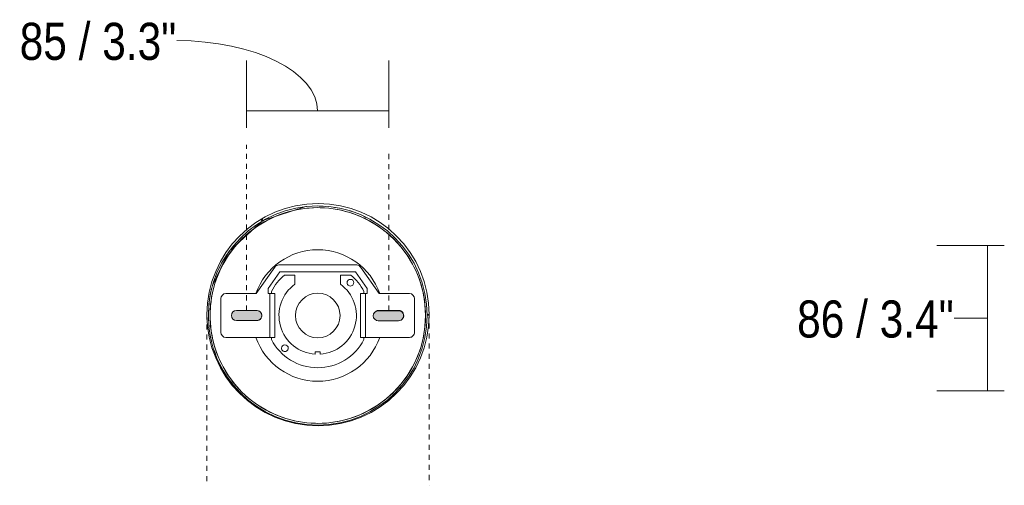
# Model space of a CAD drawing. Header units: millimetres. Extents: x 5811 to 10618, y 166 to 7072.
# Tile 8 of 9: x 9050 to 9635, y 6493 to 6769. Entities that reach past the tile are written whole.
import ezdxf

# ---------------------------------------------------------------- set-up
doc = ezdxf.new("R2010")
doc.units = ezdxf.units.MM
doc.linetypes.add('Dash', pattern=[6, 3, -3])
for name, color, linetype, lineweight in [('Aparatos eléctricos', 7, 'Continuous', 9), ('Cotas', 7, 'Continuous', 9), ('Cotas-10', 7, 'Continuous', 9), ('Elementos de detalle', 7, 'Continuous', 9), ('Lighthing Fixture Detail Wide Black', 7, 'Continuous', 20)]:
    doc.layers.add(name, color=color, linetype=linetype, lineweight=lineweight)
doc.layers.add('Lighthing Fixture Dim Grey Dash', color=7, linetype='Dash', lineweight=9, true_color=0xd2d2d2)
doc.styles.add('Arial Narrow', font='ARIALN.TTF', dxfattribs={"height": 22})
doc.dimstyles.new('FARO_-_2_2mm_Arial_Narrow_mm_Inch_Horiz_1', dxfattribs={"dimscale": 304.8, "dimtxt": 22.515481, "dimasz": 0, "dimexe": 0.098425, "dimexo": 0.0625, "dimgap": 0.016404, "dimtad": 3, "dimtih": 1, "dimtoh": 1, "dimdec": 0, "dimzin": 0, "dimdsep": 46, "dimtxsty": 'Arial Narrow', "dimblk1": 'NONE', "dimblk2": 'NONE', "dimsah": 1, "dimcen": 0.09, "dimadec": 0, "dimazin": 0, "dimtfac": 1, "dimtdec": 4, "dimtix": 1, "dimtmove": 1, "dimatfit": 3, "dimfxl": 0.032808, "dimfxlon": 1, "dimtvp": 1, "dimtolj": 1, "dimtzin": 0, "dimarcsym": 2})
doc.dimstyles.new('FARO_-_2_2mm_Arial_Narrow_mm_Inch_Right_1', dxfattribs={"dimscale": 304.8, "dimtxt": 22.515481, "dimasz": 0, "dimexe": 0.098425, "dimexo": 0.0625, "dimgap": 0.016404, "dimtad": 1, "dimdec": 0, "dimzin": 0, "dimdsep": 46, "dimtxsty": 'Arial Narrow', "dimblk1": 'NONE', "dimblk2": 'NONE', "dimsah": 1, "dimcen": 0.09, "dimadec": 0, "dimazin": 0, "dimtfac": 1, "dimtdec": 4, "dimtix": 1, "dimtmove": 1, "dimatfit": 3, "dimfxl": 0.032808, "dimfxlon": 1, "dimtvp": 1, "dimtolj": 1, "dimtzin": 0, "dimarcsym": 2})

# ---------------------------------------------------------------- blocks, each defined once
blk = doc.blocks.new('33820 - 33820 MINI PUNT S White fan with DC motor-683759-Planta_PDF Fixing Holes')
at = {"color": 7, "lineweight": 9, "true_color": 0xeeeeee}
for p, q in [((-32.96, 56.58), (-32.71, 56.15)), ((-32.52, 56.83), (-32.28, 56.4)), ((-52.61, 38.04), (-52.87, 37.68)), ((-57.03, 31.02), (-58.18, 28.81)), ((-60.64, 23.24), (-61.9, 19.75)), ((-64.63, 7.01), (-64.99, 1.66)), ((-65, -1.48), (-64.63, -7.43)), ((66.13, -0.68), (64.96, -0.67)), ((66.12, -0.18), (64.97, -0.17)), ((-33.62, -57.02), (-33.07, -56.07)), ((-33.62, -57.02), (-33.62, -57.02)), ((-33.26, -57.39), (-32.64, -56.32)), ((27.47, -58.77), (28.52, -58.26)), ((10, -64.16), (12.86, -63.65)), ((0.85, -64.97), (4.66, -64.78))]:
    blk.add_line(p, q, dxfattribs=at)
at = {"color": 7, "lineweight": 9, "true_color": 0xeeeeee, "flags": 128}
for points in [[(-63.21, 15.19), (-63.6, 13.52), (-64.12, 10.8)], [(-64.32, -9.86), (-63.7, -13.35), (-63.07, -16.05)], [(-62.58, -17.85), (-52.91, -37.95), (-33.07, -56.07)], [(-32.64, -56.32), (-7.09, -64.65), (-3.34, -64.93)], [(18.91, -62.13), (19.64, -61.9), (20.79, -61.51)]]:
    blk.add_lwpolyline(points, dxfattribs=at)
at = {"layer": 'Aparatos eléctricos', "color": 253, "true_color": 0xaaaaaa}
for p, q in [((-1.58, 21.5), (-1.58, 22.95)), ((1.42, 21.5), (-1.58, 21.5)), ((1.42, 22.95), (1.42, 21.5)), ((-54.58, 13), (-28.58, 13)), ((-28.58, 13), (-28.58, -13)), ((-25.53, 13), (-28.58, 13)), ((-27.58, 13), (-27.58, 14.31)), ((-25.53, -13), (-25.53, 13)), ((28.42, 13), (25.38, 13)), ((25.38, 13), (25.38, -13)), ((27.42, 14.31), (27.42, 13)), ((28.42, -13), (28.42, 13)), ((28.42, 13), (54.42, 13)), ((-57.58, -10), (-57.58, 10)), ((57.42, 10), (57.42, -10)), ((-36.21, 3), (-36.32, 3)), ((36.05, -3), (48.05, -3)), ((-36.56, -13), (-54.58, -13)), ((-25.55, -28.72), (-36.56, -13)), ((-28.58, -13), (-29.58, -13)), ((-29.58, -13), (-29.58, -16)), ((-29.58, -16), (-22.58, -26)), ((-28.58, -13), (-25.53, -13)), ((-27.58, -14.31), (-27.58, -13)), ((22.42, -26), (29.42, -16)), ((25.38, -13), (28.42, -13)), ((36.41, -13), (25.51, -28.57)), ((27.42, -13), (27.42, -14.31)), ((29.42, -13), (28.42, -13)), ((29.42, -16), (29.42, -13)), ((54.42, -13), (36.41, -13)), ((-13.58, -18.62), (-13.58, -24)), ((13.42, -24), (13.42, -18.62)), ((-22.58, -26), (22.42, -26)), ((-13.58, -24), (-19.7, -24)), ((19.55, -24), (13.42, -24)), ((23.1, -30), (-23.1, -30))]:
    blk.add_line(p, q, dxfattribs=at)
at = {"layer": 'Aparatos eléctricos', "color": 253, "true_color": 0xaaaaaa, "flags": 128}
for points in [[(0, -64), (-2.56, -63.95), (-5.11, -63.8), (-7.66, -63.54), (-10.2, -63.18), (-12.71, -62.72), (-15.21, -62.17), (-17.69, -61.51), (-20.13, -60.75), (-22.55, -59.9), (-24.92, -58.95), (-27.26, -57.9), (-29.55, -56.77), (-31.8, -55.54), (-34, -54.22), (-36.14, -52.82), (-38.22, -51.33), (-40.24, -49.76), (-42.2, -48.12), (-44.09, -46.39), (-45.91, -44.59), (-47.66, -42.72), (-49.33, -40.78), (-50.92, -38.77), (-52.43, -36.71), (-53.85, -34.58), (-55.19, -32.4), (-56.45, -30.17), (-57.61, -27.88), (-58.68, -25.56), (-59.65, -23.19), (-60.53, -20.79), (-61.31, -18.35), (-62, -15.88), (-62.58, -13.39), (-63.07, -10.88), (-63.45, -8.35), (-63.74, -5.8), (-63.92, -3.25), (-64, -0.69), (-63.97, 1.87), (-63.85, 4.43), (-63.62, 6.98), (-63.29, 9.51), (-62.86, 12.04), (-62.33, 14.54), (-61.69, 17.02), (-60.96, 19.48), (-60.14, 21.9), (-59.21, 24.28), (-58.2, 26.63), (-57.08, 28.94), (-55.88, 31.2), (-54.59, 33.41), (-53.21, 35.56), (-51.74, 37.66), (-50.2, 39.7), (-48.57, 41.68), (-46.86, 43.59), (-45.08, 45.43), (-43.23, 47.19), (-41.31, 48.88), (-39.32, 50.5), (-37.27, 52.03), (-35.16, 53.48), (-32.99, 54.84), (-30.77, 56.12), (-28.5, 57.3), (-26.19, 58.4), (-23.83, 59.4), (-21.44, 60.3), (-19.01, 61.11), (-16.55, 61.82), (-14.07, 62.44), (-11.56, 62.95), (-9.03, 63.36), (-6.49, 63.67), (-3.94, 63.88), (-1.38, 63.99), (0, 64)], [(0, 64), (2.56, 63.95), (5.11, 63.8), (7.66, 63.54), (10.2, 63.18), (12.71, 62.72), (15.21, 62.17), (17.69, 61.51), (20.13, 60.75), (22.55, 59.9), (24.92, 58.95), (27.26, 57.9), (29.55, 56.77), (31.8, 55.54), (34, 54.22), (36.14, 52.82), (38.22, 51.33), (40.24, 49.76), (42.2, 48.12), (44.09, 46.39), (45.91, 44.59), (47.66, 42.72), (49.33, 40.78), (50.92, 38.77), (52.43, 36.71), (53.85, 34.58), (55.19, 32.4), (56.45, 30.17), (57.61, 27.88), (58.68, 25.56), (59.65, 23.19), (60.53, 20.79), (61.31, 18.35), (62, 15.88), (62.58, 13.39), (63.07, 10.88), (63.45, 8.35), (63.74, 5.8), (63.92, 3.25), (64, 0.69), (63.97, -1.87), (63.85, -4.43), (63.62, -6.98), (63.29, -9.51), (62.86, -12.04), (62.33, -14.54), (61.69, -17.02), (60.96, -19.48), (60.14, -21.9), (59.21, -24.28), (58.2, -26.63), (57.08, -28.94), (55.88, -31.2), (54.59, -33.41), (53.21, -35.56), (51.74, -37.66), (50.2, -39.7), (48.57, -41.68), (46.86, -43.59), (45.08, -45.43), (43.23, -47.19), (41.31, -48.88), (39.32, -50.5), (37.27, -52.03), (35.16, -53.48), (32.99, -54.84), (30.77, -56.12), (28.5, -57.3), (26.19, -58.4), (23.83, -59.4), (21.44, -60.3), (19.01, -61.11), (16.55, -61.82), (14.07, -62.44), (11.56, -62.95), (9.03, -63.36), (6.49, -63.67), (3.94, -63.88), (1.38, -63.99), (0, -64)]]:
    blk.add_lwpolyline(points, dxfattribs=at)
at = {"layer": 'Aparatos eléctricos', "color": 253, "true_color": 0xaaaaaa}
for centre, radius, start, end in [((0, 0), 65, 90, 270), ((0, 0), 65, 270, 90), ((0, 0), 64, 90, 270), ((0, 0), 64, 270, 90), ((0, 0), 39.02, 90, 160.52369), ((0, 0), 39.02, 19.47631, 90), ((-0.08, 0), 31, 27.49359, 152.50641), ((-0.08, 0), 23, 93.73934, 234.05867), ((-19.55, 19.44), 2.02, 360, 180), ((-19.55, 19.44), 2.02, 180, 360), ((-0.08, 0), 23, 305.94133, 86.26066), ((-54.58, 10), 3, 90, 180), ((0, 0), 13.25, 90, 270), ((0, 0), 13.25, 270, 90), ((54.42, 10), 3, 360, 90), ((-48.21, 0), 3, 90, 92.28589), ((-36.21, 0), 3, 75, 78.40056), ((-36.21, 0), 3, 281.74821, 64.60611), ((48.05, 0), 3, 270, 38.40889), ((36.05, 0), 3, 222.01273, 225), ((36.05, 0), 3, 240, 270), ((0, 0), 39.02, 355.57191, 355.76005), ((-54.58, -10), 3, 180, 270), ((54.42, -10), 3, 270, 360), ((0, 0), 39.02, 199.47631, 270), ((0.46, 0.43), 31.67, 207.73987, 230.48144), ((0, 0), 39.02, 270, 340.52369), ((19.37, -19.46), 2, 360, 180), ((-0.44, 0.3), 31.46, 309.44069, 332.338), ((19.37, -19.46), 2, 180, 360), ((-23.1, -27), 3, 214.99202, 270), ((23.06, -27.2), 2.8, 270.66937, 330.66937)]:
    blk.add_arc(centre, radius, start, end, dxfattribs=at)
blk = doc.blocks.new('DIMBLOCK7-Planta_PDF Fixing Holes')
at = {"layer": 'Cotas-10', "color": 251, "true_color": 0x5b5b5b}
for p, q in [((9184.6, 6715.05), (9184.6, 6745.05)), ((9269.19, 6715.05), (9269.19, 6745.05)), ((9184.6, 6715.05), (9269.19, 6715.05)), ((9184.6, 6715.05), (9184.6, 6705.05)), ((9269.19, 6715.05), (9269.19, 6705.05))]:
    blk.add_line(p, q, dxfattribs=at)
blk.add_ellipse((9143.18, 6715.05), major_axis=(83.71, 0), ratio=0.498264, start_param=0, end_param=1.570796, dxfattribs=at)
at = {"layer": 'Cotas-10', "color": 0, "insert": (9049.9, 6767.33), "char_height": 22, "width": 111.9341, "attachment_point": 1, "line_spacing_factor": 0.974696, "style": 'Arial Narrow'}
blk.add_mtext('85 / 3.3"', dxfattribs=at)
blk = doc.blocks.new('_None')
blk = doc.blocks.new('DIMBLOCK10-Planta_PDF')
at = {"layer": 'Cotas-10', "color": 251, "true_color": 0x5b5b5b}
for p, q in [((9624.88, 6635.12), (9594.88, 6635.12)), ((9624.88, 6548.85), (9624.88, 6635.12)), ((9624.88, 6635.12), (9634.88, 6635.12)), ((9605.08, 6591.99), (9624.88, 6591.99)), ((9605.08, 6591.99), (9605.08, 6591.99)), ((9624.88, 6548.85), (9594.88, 6548.85)), ((9624.88, 6548.85), (9634.88, 6548.85))]:
    blk.add_line(p, q, dxfattribs=at)
at = {"layer": 'Cotas-10', "color": 0, "insert": (9511.8, 6602.55), "char_height": 22, "width": 111.9341, "attachment_point": 1, "line_spacing_factor": 0.974696, "style": 'Arial Narrow'}
blk.add_mtext('86 / 3.4"', dxfattribs=at)

msp = doc.modelspace()

# ---------------------------------------------------------------- hatches: boundary and pattern name
at = {"layer": 'Elementos de detalle', "true_color": 0xc0c0c0}
h = msp.add_hatch(color=9, dxfattribs=at)
h.paths.add_polyline_path([(9274.96, 6590.47), (9275.98, 6590.67), (9276.35, 6590.81), (9276.95, 6591.22), (9277.43, 6591.76), (9277.77, 6592.4), (9277.94, 6593.1), (9277.94, 6593.83), (9277.77, 6594.53), (9277.44, 6595.17), (9276.96, 6595.71), (9276.36, 6596.12), (9275.68, 6596.38), (9274.64, 6596.47), (9262.19, 6596.38), (9261.47, 6596.08), (9260.84, 6595.61), (9260.37, 6594.98), (9260.01, 6593.83), (9259.97, 6593.48), (9260.07, 6592.71), (9260.37, 6591.98), (9261.1, 6591.17), (9261.47, 6590.89), (9262.19, 6590.59), (9262.96, 6590.48), (9274.64, 6590.47)])
h.paths.add_polyline_path([(9190.7, 6590.58), (9191.42, 6590.67), (9192.1, 6590.92), (9192.69, 6591.33), (9193.17, 6591.87), (9193.51, 6592.51), (9193.68, 6593.21), (9193.69, 6593.94), (9193.4, 6594.86), (9193.18, 6595.28), (9192.7, 6595.82), (9192.1, 6596.24), (9191.43, 6596.49), (9190.71, 6596.58), (9177.93, 6596.49), (9177.21, 6596.19), (9176.48, 6595.57), (9176.11, 6595.1), (9175.81, 6594.38), (9175.71, 6593.6), (9175.81, 6592.82), (9176.11, 6592.1), (9176.58, 6591.48), (9177.2, 6591), (9177.92, 6590.7), (9178.7, 6590.6), (9186.63, 6590.59)])

# ---------------------------------------------------------------- linework, layer by layer
at = {"layer": 'Lighthing Fixture Detail Wide Black'}
for p, q in [((9190.71, 6596.58), (9178.71, 6596.6)), ((9274.97, 6596.47), (9262.97, 6596.48)), ((9178.7, 6590.6), (9190.7, 6590.58)), ((9262.96, 6590.48), (9274.96, 6590.47))]:
    msp.add_line(p, q, dxfattribs=at)
for centre, radius, start, end in [((9227.16, 6594.11), 66.01, 0, 180), ((9227.16, 6594.11), 66.01, 180, 0), ((9178.71, 6593.6), 3, 90, 269.84856), ((9190.71, 6593.58), 3, 269.84856, 90), ((9262.97, 6593.48), 3, 90, 270), ((9274.97, 6593.47), 3, 269.84856, 90)]:
    msp.add_arc(centre, radius, start, end, dxfattribs=at)
at = {"layer": 'Lighthing Fixture Dim Grey Dash'}
for p, q in [((9184.6, 6596.59), (9184.6, 6694.81)), ((9269.19, 6596.48), (9269.19, 6692.11)), ((9161.16, 6594.33), (9161.16, 6492.84)), ((9293.16, 6594.95), (9293.16, 6492.84))]:
    msp.add_line(p, q, dxfattribs=at)

# ---------------------------------------------------------------- block references
at = {"layer": 'Aparatos eléctricos', "color": 253, "true_color": 0xaaaaaa, "extrusion": (0, 0, -1), "rotation": 180}
msp.add_blockref('33820 - 33820 MINI PUNT S White fan with DC motor-683759-Planta_PDF Fixing Holes', (-9227.02, 6593.61), dxfattribs=at)

# ---------------------------------------------------------------- dimensions: what is measured, and where the dimension line sits
at = {"layer": 'Cotas', "color": 251, "true_color": 0x5b5b5b}
dim = msp.add_linear_dim(base=(9269.19, 6715.05), p1=(9184.6, 6705.05), p2=(9269.19, 6705.05), dimstyle='FARO_-_2_2mm_Arial_Narrow_mm_Inch_Right_1', override={"dimpost": '<>', "dimfxl": 84.59808}, dxfattribs=at)
dim.commit()
dim.dimension.update_dxf_attribs({"geometry": 'DIMBLOCK7-Planta_PDF Fixing Holes', "text_midpoint": (9105.87, 6752.66), "dimtype": 160})
dim = msp.add_linear_dim(base=(9624.88, 6635.12), p1=(9634.88, 6548.85), p2=(9634.88, 6635.12), angle=90, dimstyle='FARO_-_2_2mm_Arial_Narrow_mm_Inch_Horiz_1', override={"dimtih": 1, "dimtoh": 1, "dimpost": '<>', "dimfxl": 86.261559}, dxfattribs=at)
dim.commit()
dim.dimension.update_dxf_attribs({"geometry": 'DIMBLOCK10-Planta_PDF', "text_midpoint": (9567.77, 6587.88), "dimtype": 160})

doc.saveas('drawing.dxf')
